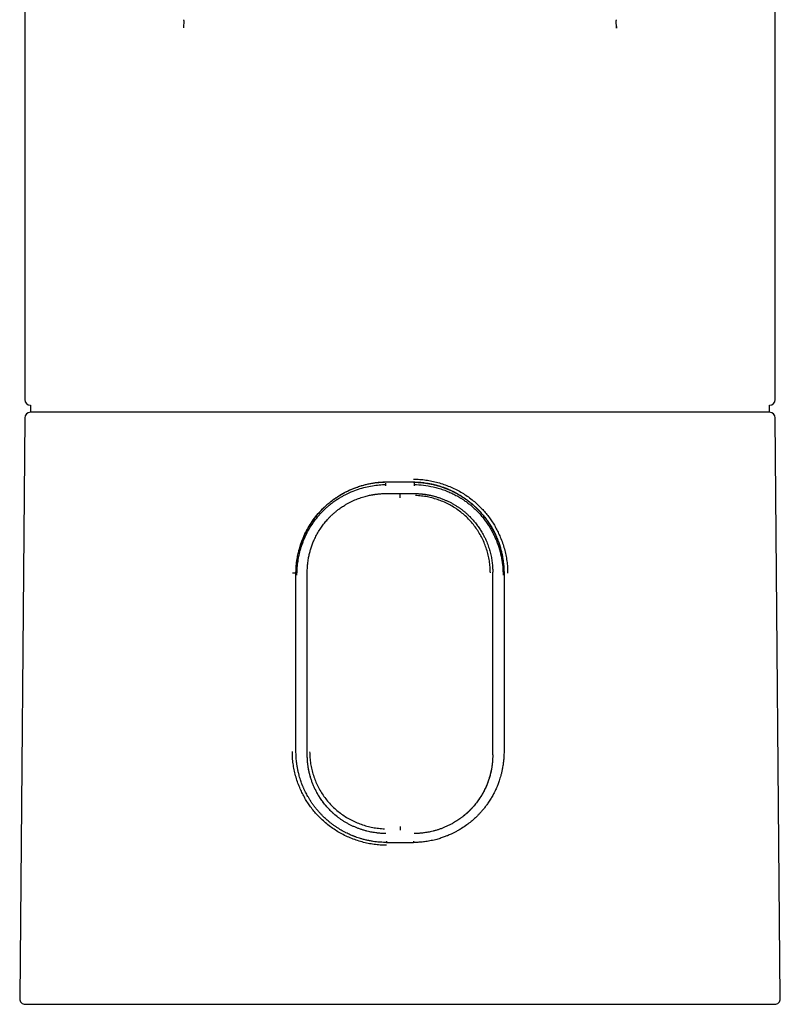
# Model space of a CAD drawing. Header units: millimetres. Extents: x 8 to 763, y 12 to 534.
# Tile 14 of 23: x 371 to 425, y 350 to 420. Entities that reach past the tile are written whole.
import ezdxf

# ---------------------------------------------------------------- set-up
doc = ezdxf.new("R2010")
doc.units = ezdxf.units.MM

msp = doc.modelspace()

# ---------------------------------------------------------------- linework, layer by layer
at = {"color": 7, "linetype": 'Continuous', "lineweight": 30}
for p, q in [((371.5, 437.537), (371.5, 392.89)), ((424.5, 392.89), (424.5, 437.537)), ((382.721, 419.654), (382.712, 419.122)), ((382.721, 419.654), (382.723, 419.708)), ((413.277, 419.708), (413.279, 419.654)), ((413.288, 419.121), (413.279, 419.654)), ((413.289, 419.228), (413.291, 419.121)), ((371.897, 392.49), (371.897, 391.99)), ((424.103, 391.99), (424.103, 392.49)), ((371.497, 391.593), (371.139, 350.593)), ((424.861, 350.593), (424.503, 391.593)), ((396.995, 386.892), (396.993, 386.986)), ((399.008, 386.986), (399.006, 386.892)), ((398, 386.145), (398, 386.181)), ((390.653, 380.623), (390.653, 380.61)), ((390.653, 368.039), (390.653, 380.623)), ((391.45, 367.8), (391.45, 380.7)), ((404.55, 380.718), (404.552, 380.7)), ((404.55, 367.8), (404.55, 380.7)), ((405.347, 380.623), (405.347, 368.039)), ((404.552, 367.8), (404.55, 367.783)), ((398, 362.548), (398, 362.478)), ((399, 362.25), (399, 362.25)), ((397.044, 361.612), (397.044, 361.612))]:
    msp.add_line(p, q, dxfattribs=at)
for centre, radius, start, end in [((371.9, 392.89), 0.4, 180, 269.50216), ((424.1, 392.89), 0.4, 270.49784, 0), ((371.897, 391.59), 0.4, 90, 179.5), ((424.103, 391.59), 0.4, 0.5, 90), ((390.477, 373.532), 7.092, 88.57229, 90.65004), ((371.539, 350.59), 0.4, 179.5, 270), ((424.461, 350.59), 0.4, 270, 0.5)]:
    msp.add_arc(centre, radius, start, end, dxfattribs=at)
for points, knots in [([(424.102, 391.99), (424.102, 391.99), (424.102, 391.99), (424.089, 391.99), (424.063, 391.99), (424.026, 391.99), (423.977, 391.99), (423.919, 391.99), (423.849, 391.99), (423.769, 391.99), (423.678, 391.99), (423.578, 391.99), (423.47, 391.99), (423.354, 391.99), (423.229, 391.99), (423.095, 391.99), (422.946, 391.99), (422.78, 391.99), (422.597, 391.99), (422.402, 391.99), (422.196, 391.99), (421.979, 391.99), (421.75, 391.99), (421.511, 391.99), (421.264, 391.99), (421.012, 391.99), (420.754, 391.99), (420.487, 391.99), (420.21, 391.99), (419.923, 391.99), (419.634, 391.99), (419.341, 391.99), (419.046, 391.99), (418.743, 391.99), (418.433, 391.99), (418.102, 391.99), (417.751, 391.99), (417.377, 391.99), (416.995, 391.99), (416.604, 391.99), (416.204, 391.99), (415.796, 391.99), (415.379, 391.99), (414.961, 391.99), (414.543, 391.99), (414.125, 391.99), (413.7, 391.99), (413.269, 391.99), (412.831, 391.99), (412.396, 391.99), (411.963, 391.99), (411.533, 391.99), (411.099, 391.99), (410.66, 391.99), (410.198, 391.99), (409.714, 391.99), (409.208, 391.99), (408.696, 391.99), (408.179, 391.99), (407.658, 391.99), (407.132, 391.99), (406.601, 391.99), (406.076, 391.99), (405.556, 391.99), (405.041, 391.99), (404.524, 391.99), (404.004, 391.99), (403.481, 391.99), (402.966, 391.99), (402.459, 391.99), (401.961, 391.99), (401.461, 391.99), (400.959, 391.99), (400.437, 391.99), (399.895, 391.99), (399.332, 391.99), (398.769, 391.99), (398.205, 391.99), (397.641, 391.99), (397.078, 391.99), (396.514, 391.99), (395.961, 391.99), (395.418, 391.99), (394.886, 391.99), (394.354, 391.99), (393.824, 391.99), (393.296, 391.99), (392.78, 391.99), (392.277, 391.99), (391.785, 391.99), (391.295, 391.99), (390.808, 391.99), (390.305, 391.99), (389.787, 391.99), (389.254, 391.99), (388.724, 391.99), (388.2, 391.99), (387.679, 391.99), (387.164, 391.99), (386.653, 391.99), (386.157, 391.99), (385.674, 391.99), (385.204, 391.99), (384.74, 391.99), (384.281, 391.99), (383.828, 391.99), (383.389, 391.99), (382.965, 391.99), (382.555, 391.99), (382.151, 391.99), (381.752, 391.99), (381.345, 391.99), (380.929, 391.99), (380.507, 391.99), (380.092, 391.99), (379.686, 391.99), (379.289, 391.99), (378.9, 391.99), (378.52, 391.99), (378.155, 391.99), (377.806, 391.99), (377.47, 391.99), (377.144, 391.99), (376.826, 391.99), (376.517, 391.99), (376.223, 391.99), (375.943, 391.99), (375.677, 391.99), (375.419, 391.99), (375.17, 391.99), (374.92, 391.99), (374.67, 391.99), (374.423, 391.99), (374.186, 391.99), (373.961, 391.99), (373.747, 391.99), (373.544, 391.99), (373.352, 391.99), (373.175, 391.99), (373.012, 391.99), (372.862, 391.99), (372.723, 391.99), (372.594, 391.99), (372.477, 391.99), (372.372, 391.99), (372.279, 391.99), (372.197, 391.99), (372.125, 391.99), (372.063, 391.99), (372.009, 391.99), (371.963, 391.99), (371.928, 391.99), (371.906, 391.99), (371.896, 391.99), (371.898, 391.99), (371.898, 391.99)], [0, 0, 0, 0, 0.004375, 0.01125, 0.018125, 0.025, 0.031533, 0.038067, 0.0446, 0.051133, 0.057667, 0.0642, 0.07036, 0.07652, 0.08268, 0.08884, 0.095, 0.101875, 0.10875, 0.115625, 0.1225, 0.129375, 0.13625, 0.143125, 0.15, 0.156533, 0.163067, 0.1696, 0.176133, 0.182667, 0.1892, 0.19536, 0.20152, 0.20768, 0.21384, 0.22, 0.226875, 0.23375, 0.240625, 0.2475, 0.254375, 0.26125, 0.268125, 0.275, 0.281533, 0.288067, 0.2946, 0.301133, 0.307667, 0.3142, 0.32036, 0.32652, 0.33268, 0.33884, 0.345, 0.351875, 0.35875, 0.365625, 0.3725, 0.379375, 0.38625, 0.393125, 0.4, 0.406533, 0.413067, 0.4196, 0.426133, 0.432667, 0.4392, 0.44536, 0.45152, 0.45768, 0.46384, 0.47, 0.476875, 0.48375, 0.490625, 0.4975, 0.504375, 0.51125, 0.518125, 0.525, 0.531533, 0.538067, 0.5446, 0.551133, 0.557667, 0.5642, 0.57036, 0.57652, 0.58268, 0.58884, 0.595, 0.601875, 0.60875, 0.615625, 0.6225, 0.629375, 0.63625, 0.643125, 0.65, 0.656533, 0.663067, 0.6696, 0.676133, 0.682667, 0.6892, 0.69536, 0.70152, 0.70768, 0.71384, 0.72, 0.726875, 0.73375, 0.740625, 0.7475, 0.754375, 0.76125, 0.768125, 0.775, 0.781533, 0.788067, 0.7946, 0.801133, 0.807667, 0.8142, 0.82036, 0.82652, 0.83268, 0.83884, 0.845, 0.851875, 0.85875, 0.865625, 0.8725, 0.879375, 0.88625, 0.893125, 0.9, 0.906533, 0.913067, 0.9196, 0.926133, 0.932667, 0.9392, 0.94536, 0.95152, 0.95768, 0.96384, 0.97, 0.976875, 0.98375, 0.990625, 0.9975, 1, 1, 1, 1]), ([(398.965, 387.27), (399.11, 387.266), (399.4, 387.259), (399.833, 387.211), (400.26, 387.137), (400.683, 387.035), (401.101, 386.905), (401.511, 386.747), (401.909, 386.566), (402.292, 386.361), (402.657, 386.134), (403.006, 385.885), (403.337, 385.613), (403.637, 385.333), (403.906, 385.05), (404.145, 384.769), (404.367, 384.475), (404.572, 384.169), (404.76, 383.85), (404.931, 383.519), (405.095, 383.156), (405.246, 382.763), (405.377, 382.342), (405.478, 381.918), (405.551, 381.49), (405.596, 381.058), (405.601, 380.769), (405.604, 380.624)], [0, 0, 0, 0, 0.041652, 0.083112, 0.124557, 0.166163, 0.208105, 0.250554, 0.292654, 0.334309, 0.375683, 0.416944, 0.458259, 0.499797, 0.535579, 0.571133, 0.606568, 0.641998, 0.677534, 0.713288, 0.749369, 0.792122, 0.834222, 0.87586, 0.917234, 0.958547, 1, 1, 1, 1]), ([(390.653, 380.623), (390.653, 380.627), (390.653, 380.638), (390.653, 380.673), (390.654, 380.741), (390.657, 380.85), (390.665, 381.02), (390.683, 381.26), (390.722, 381.578), (390.782, 381.919), (390.866, 382.274), (390.971, 382.632), (391.111, 383.018), (391.29, 383.427), (391.515, 383.853), (391.793, 384.293), (392.128, 384.738), (392.402, 385.041), (392.577, 385.214), (392.629, 385.265), (392.682, 385.315), (392.735, 385.365), (392.789, 385.414), (392.911, 385.523), (393.177, 385.744), (393.59, 386.038), (394.086, 386.329), (394.496, 386.524), (394.852, 386.666), (395.174, 386.778), (395.569, 386.889), (395.993, 386.978), (396.397, 387.034), (396.741, 387.062), (396.95, 387.067), (397.044, 387.069)], [0, 0, 0, 0, 0.001201, 0.00334, 0.010427, 0.021243, 0.035762, 0.060842, 0.092441, 0.130607, 0.16364, 0.200591, 0.241366, 0.285577, 0.333378, 0.385056, 0.440804, 0.499878, 0.507169, 0.514458, 0.521746, 0.529035, 0.536324, 0.543616, 0.578044, 0.639924, 0.694972, 0.749729, 0.775613, 0.80933, 0.851086, 0.897602, 0.938086, 0.9722, 1, 1, 1, 1]), ([(390.72, 380.483), (390.723, 380.629), (390.729, 380.926), (390.776, 381.376), (390.837, 381.73), (390.894, 381.985), (390.932, 382.142), (390.975, 382.299), (391.022, 382.456), (391.074, 382.613), (391.13, 382.77), (391.219, 383.001), (391.353, 383.307), (391.551, 383.69), (391.759, 384.033), (391.969, 384.333), (392.118, 384.526), (392.226, 384.655), (392.283, 384.722), (392.343, 384.789), (392.403, 384.856), (392.465, 384.922), (392.576, 385.037), (392.731, 385.186), (392.925, 385.358), (393.103, 385.504), (393.26, 385.625), (393.406, 385.73), (393.567, 385.839), (393.753, 385.957), (393.961, 386.078), (394.164, 386.186), (394.362, 386.283), (394.657, 386.415), (395.052, 386.564), (395.552, 386.704), (396.044, 386.802), (396.524, 386.866), (396.84, 386.884), (396.995, 386.892)], [0, 0, 0, 0, 0.043829, 0.088993, 0.13551, 0.151484, 0.167614, 0.183899, 0.200341, 0.216939, 0.233694, 0.250607, 0.291228, 0.334511, 0.380467, 0.412282, 0.445289, 0.454134, 0.463063, 0.472077, 0.481176, 0.490361, 0.499631, 0.529438, 0.555586, 0.5781, 0.599105, 0.615545, 0.632624, 0.657891, 0.682128, 0.705341, 0.727534, 0.748709, 0.802755, 0.854804, 0.904997, 0.953395, 1, 1, 1, 1]), ([(397.044, 387.054), (396.956, 387.052), (396.78, 387.048), (396.516, 387.029), (396.254, 387), (395.991, 386.96), (395.727, 386.908), (395.464, 386.844), (395.203, 386.77), (394.949, 386.686), (394.701, 386.593), (394.46, 386.49), (394.223, 386.378), (393.989, 386.255), (393.759, 386.122), (393.532, 385.977), (393.312, 385.824), (393.098, 385.662), (392.891, 385.492), (392.692, 385.312), (392.5, 385.125), (392.315, 384.928), (392.136, 384.722), (391.965, 384.506), (391.803, 384.282), (391.651, 384.054), (391.51, 383.82), (391.379, 383.581), (391.259, 383.337), (391.155, 383.103), (391.066, 382.879), (390.991, 382.667), (390.922, 382.452), (390.864, 382.247), (390.833, 382.113), (390.819, 382.052)], [0, 0, 0, 0, 0.03044, 0.060908, 0.091376, 0.121817, 0.15316, 0.184532, 0.215905, 0.247248, 0.277681, 0.308139, 0.338597, 0.36903, 0.400304, 0.431605, 0.462906, 0.494181, 0.525418, 0.556682, 0.587947, 0.619184, 0.65131, 0.683464, 0.715619, 0.747745, 0.779313, 0.81091, 0.842506, 0.874074, 0.900113, 0.926177, 0.95225, 0.978314, 1, 1, 1, 1]), ([(396.993, 386.793), (396.993, 386.799), (396.993, 386.811), (396.993, 386.829), (396.993, 386.846), (396.993, 386.86), (396.993, 386.873), (396.993, 386.883), (396.994, 386.89), (396.995, 386.892), (396.995, 386.892)], [0, 0, 0, 0, 0.124984, 0.249542, 0.374547, 0.500001, 0.625468, 0.750501, 0.875071, 1, 1, 1, 1]), ([(398, 387.062), (397.841, 387.061), (397.522, 387.058), (397.203, 387.055), (397.044, 387.054)], [0, 0, 0, 0, 0.499913, 1, 1, 1, 1]), ([(398.956, 387.054), (398.797, 387.055), (398.478, 387.058), (398.159, 387.061), (398, 387.062)], [0, 0, 0, 0, 0.499913, 1, 1, 1, 1]), ([(398.956, 387.069), (399.006, 387.068), (399.113, 387.066), (399.283, 387.058), (399.473, 387.044), (399.681, 387.022), (399.909, 386.991), (400.155, 386.947), (400.409, 386.891), (400.654, 386.827), (400.874, 386.76), (401.029, 386.707), (401.13, 386.671), (401.184, 386.65), (401.236, 386.63), (401.284, 386.611), (401.33, 386.593), (401.372, 386.576), (401.543, 386.504), (401.838, 386.366), (402.247, 386.137), (402.594, 385.909), (402.885, 385.691), (403.113, 385.503), (403.264, 385.367), (403.344, 385.291), (403.366, 385.27), (403.387, 385.249), (403.409, 385.228), (403.431, 385.207), (403.452, 385.185), (403.559, 385.078), (403.742, 384.882), (403.985, 384.589), (404.2, 384.295), (404.391, 384.004), (404.557, 383.718), (404.71, 383.421), (404.848, 383.115), (404.969, 382.803), (405.067, 382.506), (405.145, 382.228), (405.205, 381.971), (405.251, 381.735), (405.285, 381.521), (405.309, 381.329), (405.325, 381.159), (405.336, 381.004), (405.343, 380.867), (405.346, 380.752), (405.347, 380.675), (405.347, 380.636), (405.347, 380.623)], [0, 0, 0, 0, 0.0148746, 0.0316982, 0.0504699, 0.0711976, 0.0939002, 0.1186105, 0.1455583, 0.1711964, 0.1939985, 0.2139827, 0.2200888, 0.2258831, 0.2313666, 0.2365399, 0.241404, 0.2459593, 0.2502062, 0.29663, 0.3432284, 0.3901445, 0.4210056, 0.4517337, 0.4787202, 0.4817485, 0.4847769, 0.4878054, 0.490834, 0.4938628, 0.496892, 0.4999215, 0.5392583, 0.577186, 0.6136162, 0.6482244, 0.6810882, 0.7123122, 0.7477187, 0.7809933, 0.8120097, 0.8405606, 0.8666682, 0.8904012, 0.9118035, 0.9309001, 0.9477018, 0.9622092, 0.9771061, 0.9883854, 0.9960234, 1, 1, 1, 1]), ([(398.956, 387.054), (399.044, 387.052), (399.22, 387.048), (399.484, 387.029), (399.746, 387), (400.009, 386.96), (400.273, 386.908), (400.536, 386.844), (400.797, 386.77), (401.051, 386.686), (401.299, 386.593), (401.54, 386.49), (401.777, 386.378), (402.011, 386.255), (402.241, 386.122), (402.468, 385.977), (402.688, 385.824), (402.902, 385.662), (403.109, 385.492), (403.308, 385.312), (403.5, 385.125), (403.685, 384.928), (403.864, 384.722), (404.035, 384.506), (404.197, 384.282), (404.349, 384.054), (404.49, 383.82), (404.621, 383.581), (404.741, 383.337), (404.845, 383.103), (404.934, 382.879), (405.009, 382.667), (405.078, 382.452), (405.138, 382.235), (405.184, 382.052), (405.206, 381.942), (405.213, 381.905)], [0, 0, 0, 0, 0.02992, 0.059868, 0.089815, 0.119736, 0.150544, 0.181381, 0.212217, 0.243025, 0.272938, 0.302876, 0.332814, 0.362727, 0.393467, 0.424233, 0.455, 0.48574, 0.516444, 0.547174, 0.577905, 0.608609, 0.640186, 0.671791, 0.703396, 0.734973, 0.766003, 0.79706, 0.828117, 0.859145, 0.884739, 0.910359, 0.935986, 0.961605, 0.987199, 1, 1, 1, 1]), ([(399.006, 386.892), (399.007, 386.892), (399.007, 386.89), (399.008, 386.883), (399.008, 386.873), (399.009, 386.86), (399.009, 386.846), (399.009, 386.829), (399.008, 386.811), (399.008, 386.799), (399.008, 386.793)], [0, 0, 0, 0, 0.1249288, 0.2494985, 0.3745312, 0.4999977, 0.6254523, 0.7504588, 0.8750177, 1, 1, 1, 1]), ([(399.006, 386.892), (399.224, 386.878), (399.671, 386.85), (400.175, 386.762), (400.521, 386.68), (400.705, 386.631), (400.889, 386.576), (401.074, 386.514), (401.259, 386.445), (401.478, 386.355), (401.737, 386.237), (401.954, 386.123), (402.1, 386.042), (402.169, 386.001), (402.24, 385.959), (402.311, 385.915), (402.382, 385.87), (402.454, 385.823), (402.529, 385.773), (402.618, 385.712), (402.732, 385.63), (402.847, 385.543), (402.954, 385.458), (403.045, 385.382), (403.144, 385.297), (403.249, 385.203), (403.359, 385.099), (403.517, 384.943), (403.711, 384.734), (403.927, 384.471), (404.121, 384.207), (404.294, 383.943), (404.448, 383.683), (404.584, 383.426), (404.703, 383.174), (404.86, 382.805), (405.03, 382.311), (405.176, 381.69), (405.264, 381.081), (405.274, 380.68), (405.28, 380.483)], [0, 0, 0, 0, 0.0653301, 0.1346189, 0.1534059, 0.1724522, 0.191758, 0.2113246, 0.231155, 0.2512566, 0.2829756, 0.3172016, 0.3252302, 0.3333847, 0.3416652, 0.3500715, 0.3586034, 0.3672607, 0.3760432, 0.385809, 0.3999644, 0.4185099, 0.429429, 0.4414451, 0.4545576, 0.4687656, 0.4840682, 0.5004642, 0.5360782, 0.5703874, 0.6034128, 0.6351662, 0.6656531, 0.6948746, 0.7228294, 0.7495152, 0.8157639, 0.8796034, 0.9410133, 1, 1, 1, 1]), ([(393.081, 384.63), (393.11, 384.659), (393.167, 384.715), (393.251, 384.794), (393.331, 384.866), (393.407, 384.932), (393.479, 384.992), (393.546, 385.046), (393.611, 385.096), (393.696, 385.16), (393.804, 385.238), (393.936, 385.327), (394.084, 385.421), (394.249, 385.519), (394.433, 385.618), (394.62, 385.711), (394.805, 385.795), (394.987, 385.869), (395.166, 385.936), (395.347, 385.996), (395.529, 386.05), (395.698, 386.094), (395.853, 386.129), (395.965, 386.152), (396.05, 386.168), (396.111, 386.178), (396.179, 386.189), (396.259, 386.201), (396.353, 386.213), (396.462, 386.225), (396.581, 386.236), (396.711, 386.245), (396.852, 386.251), (396.949, 386.252), (396.999, 386.252)], [0, 0, 0, 0, 0.028569, 0.055389, 0.08046, 0.103782, 0.125352, 0.145168, 0.163533, 0.181629, 0.219047, 0.25579, 0.291884, 0.340002, 0.388123, 0.436243, 0.484369, 0.528121, 0.571873, 0.615626, 0.659377, 0.702617, 0.735883, 0.768594, 0.781362, 0.795335, 0.810963, 0.828248, 0.850984, 0.876069, 0.903507, 0.933302, 0.965463, 1, 1, 1, 1]), ([(397, 386.25), (397.167, 386.25), (397.5, 386.25), (397.833, 386.25), (398, 386.25)], [0, 0, 0, 0, 0.5, 1, 1, 1, 1]), ([(398, 386.25), (398.167, 386.25), (398.5, 386.25), (398.834, 386.25), (399, 386.25)], [0, 0, 0, 0, 0.5, 1, 1, 1, 1]), ([(398, 385.946), (398, 385.955), (398, 385.971), (398, 385.996), (398, 386.019), (398, 386.048), (398, 386.079), (398, 386.107), (398, 386.126), (398, 386.137), (398, 386.143), (398, 386.144), (398, 386.145)], [0, 0, 0, 0, 0.081018, 0.16226, 0.24291, 0.322172, 0.473402, 0.611547, 0.733773, 0.839002, 0.927433, 1, 1, 1, 1]), ([(399, 386.25), (399.111, 386.249), (399.335, 386.245), (399.557, 386.222), (399.67, 386.21)], [0, 0, 0, 0, 0.494825, 1, 1, 1, 1]), ([(399.001, 386.252), (399.049, 386.252), (399.142, 386.251), (399.278, 386.245), (399.403, 386.237), (399.519, 386.227), (399.625, 386.216), (399.722, 386.203), (399.809, 386.191), (399.888, 386.178), (399.96, 386.166), (400.027, 386.153), (400.093, 386.14), (400.158, 386.126), (400.225, 386.111), (400.346, 386.082), (400.521, 386.036), (400.749, 385.965), (400.974, 385.884), (401.187, 385.797), (401.389, 385.706), (401.581, 385.611), (401.768, 385.508), (401.952, 385.399), (402.094, 385.306), (402.198, 385.235), (402.264, 385.188), (402.33, 385.14), (402.396, 385.09), (402.463, 385.038), (402.533, 384.982), (402.605, 384.921), (402.68, 384.856), (402.76, 384.784), (402.843, 384.705), (402.899, 384.65), (402.928, 384.621)], [0, 0, 0, 0, 0.032995, 0.063831, 0.092517, 0.119059, 0.143458, 0.165719, 0.18584, 0.203823, 0.220368, 0.235532, 0.2508, 0.266189, 0.2817, 0.297333, 0.351523, 0.406228, 0.460931, 0.515633, 0.564647, 0.613654, 0.662662, 0.711666, 0.761123, 0.779569, 0.798184, 0.816966, 0.835915, 0.855152, 0.87597, 0.897364, 0.920467, 0.945275, 0.971786, 1, 1, 1, 1]), ([(404.383, 380.655), (404.379, 380.796), (404.373, 381.077), (404.32, 381.496), (404.238, 381.909), (404.123, 382.315), (403.979, 382.71), (403.805, 383.094), (403.604, 383.462), (403.375, 383.814), (403.121, 384.146), (402.842, 384.457), (402.54, 384.745), (402.215, 385.008), (401.872, 385.246), (401.511, 385.458), (401.134, 385.642), (400.744, 385.798), (400.343, 385.924), (399.932, 386.019), (399.514, 386.085), (399.232, 386.101), (399.09, 386.108)], [0, 0, 0, 0, 0.050072, 0.10009, 0.150097, 0.200111, 0.250132, 0.300148, 0.350141, 0.400093, 0.44999, 0.499828, 0.54964, 0.599471, 0.649338, 0.699249, 0.749205, 0.799209, 0.849266, 0.899394, 0.949622, 1, 1, 1, 1]), ([(391.45, 380.7), (391.452, 380.814), (391.456, 381.043), (391.49, 381.392), (391.534, 381.671), (391.576, 381.88), (391.608, 382.016), (391.643, 382.152), (391.682, 382.289), (391.725, 382.426), (391.772, 382.564), (391.823, 382.701), (391.902, 382.899), (392.021, 383.16), (392.196, 383.488), (392.362, 383.753), (392.502, 383.953), (392.603, 384.089), (392.712, 384.225), (392.827, 384.361), (392.95, 384.497), (393.036, 384.585), (393.08, 384.629)], [0, 0, 0, 0, 0.077394, 0.157217, 0.239493, 0.270989, 0.302834, 0.335029, 0.367575, 0.400474, 0.433726, 0.467332, 0.501292, 0.579766, 0.664938, 0.756816, 0.794754, 0.833729, 0.873741, 0.91479, 0.956876, 1, 1, 1, 1]), ([(402.927, 384.622), (403.008, 384.538), (403.167, 384.373), (403.38, 384.113), (403.57, 383.855), (403.708, 383.643), (403.804, 383.481), (403.867, 383.369), (403.926, 383.259), (403.981, 383.15), (404.032, 383.044), (404.079, 382.939), (404.16, 382.75), (404.264, 382.474), (404.373, 382.109), (404.455, 381.748), (404.51, 381.392), (404.544, 381.049), (404.548, 380.825), (404.55, 380.717)], [0, 0, 0, 0, 0.08111, 0.159169, 0.233411, 0.303836, 0.334217, 0.36383, 0.392675, 0.420751, 0.448059, 0.4746, 0.500373, 0.590407, 0.677971, 0.763083, 0.845764, 0.926034, 1, 1, 1, 1]), ([(397.035, 361.414), (396.89, 361.417), (396.6, 361.425), (396.168, 361.472), (395.74, 361.545), (395.317, 361.647), (394.899, 361.777), (394.489, 361.933), (394.091, 362.114), (393.708, 362.317), (393.343, 362.543), (392.994, 362.791), (392.663, 363.062), (392.363, 363.341), (392.094, 363.623), (391.855, 363.904), (391.633, 364.197), (391.428, 364.502), (391.24, 364.82), (391.069, 365.15), (390.905, 365.512), (390.754, 365.904), (390.623, 366.325), (390.522, 366.749), (390.45, 367.176), (390.405, 367.607), (390.399, 367.896), (390.396, 368.041)], [0, 0, 0, 0, 0.041647, 0.083108, 0.124555, 0.166165, 0.208108, 0.250553, 0.292657, 0.334316, 0.375693, 0.416954, 0.458265, 0.499794, 0.535588, 0.57115, 0.606591, 0.642021, 0.677554, 0.713299, 0.749367, 0.792147, 0.834263, 0.875907, 0.917277, 0.958574, 1, 1, 1, 1]), ([(396.597, 361.632), (396.578, 361.633), (396.49, 361.639), (396.325, 361.657), (396.096, 361.688), (395.851, 361.731), (395.604, 361.785), (395.368, 361.846), (395.153, 361.909), (394.99, 361.964), (394.873, 362.006), (394.795, 362.035), (394.722, 362.063), (394.653, 362.091), (394.572, 362.124), (394.469, 362.169), (394.334, 362.231), (394.176, 362.308), (394.01, 362.395), (393.839, 362.491), (393.669, 362.595), (393.497, 362.706), (393.325, 362.826), (393.161, 362.947), (393.004, 363.072), (392.863, 363.191), (392.738, 363.303), (392.627, 363.407), (392.513, 363.519), (392.388, 363.648), (392.247, 363.804), (392.136, 363.934), (392.058, 364.031), (392.013, 364.088), (391.967, 364.147), (391.921, 364.208), (391.875, 364.271), (391.829, 364.336), (391.782, 364.403), (391.708, 364.513), (391.612, 364.661), (391.504, 364.844), (391.412, 365.01), (391.339, 365.151), (391.281, 365.268), (391.237, 365.363), (391.2, 365.445), (391.17, 365.515), (391.137, 365.593), (391.098, 365.69), (391.049, 365.819), (390.995, 365.969), (390.939, 366.141), (390.883, 366.335), (390.827, 366.55), (390.775, 366.788), (390.731, 367.035), (390.697, 367.277), (390.675, 367.498), (390.662, 367.697), (390.654, 367.875), (390.654, 367.987), (390.653, 368.039)], [0, 0, 0, 0, 0.0057955, 0.0275391, 0.0515014, 0.0777178, 0.1046629, 0.1302259, 0.1535323, 0.1745777, 0.1837324, 0.1924004, 0.2005843, 0.2082861, 0.2155077, 0.2279566, 0.2433743, 0.2617714, 0.2831685, 0.3021079, 0.3229463, 0.345718, 0.3661662, 0.3888057, 0.4097291, 0.4289692, 0.4465496, 0.4624854, 0.4767859, 0.4968213, 0.5188205, 0.5428219, 0.550284, 0.5579241, 0.5657391, 0.5737253, 0.5818784, 0.5901939, 0.5986664, 0.60729, 0.6318205, 0.6539751, 0.6737898, 0.6912866, 0.7036227, 0.7144844, 0.723871, 0.7317804, 0.7382098, 0.7502743, 0.7645899, 0.7811504, 0.7999274, 0.8208646, 0.8439283, 0.869126, 0.896621, 0.921815, 0.9447411, 0.9654149, 0.9838376, 1, 1, 1, 1]), ([(393.536, 363.465), (393.496, 363.497), (393.399, 363.575), (393.245, 363.712), (393.048, 363.9), (392.834, 364.128), (392.619, 364.388), (392.429, 364.648), (392.291, 364.86), (392.195, 365.021), (392.133, 365.133), (392.074, 365.243), (392.019, 365.351), (391.968, 365.458), (391.921, 365.562), (391.84, 365.752), (391.736, 366.027), (391.627, 366.392), (391.545, 366.754), (391.49, 367.109), (391.456, 367.458), (391.452, 367.687), (391.45, 367.8)], [0, 0, 0, 0, 0.030788, 0.07541, 0.124664, 0.196147, 0.264255, 0.328989, 0.390351, 0.416807, 0.442583, 0.467681, 0.492099, 0.515839, 0.5389, 0.561283, 0.639762, 0.716074, 0.790237, 0.862266, 0.932181, 1, 1, 1, 1]), ([(393.606, 363.41), (393.546, 363.457), (393.424, 363.553), (393.248, 363.709), (393.073, 363.876), (392.905, 364.051), (392.745, 364.235), (392.592, 364.425), (392.448, 364.622), (392.313, 364.824), (392.188, 365.031), (392.073, 365.241), (391.967, 365.456), (391.87, 365.677), (391.782, 365.903), (391.704, 366.135), (391.636, 366.369), (391.578, 366.606), (391.531, 366.845), (391.495, 367.083), (391.469, 367.321), (391.453, 367.561), (391.451, 367.721), (391.45, 367.8)], [0, 0, 0, 0, 0.044792, 0.092122, 0.139453, 0.187643, 0.235834, 0.284024, 0.332215, 0.380406, 0.427736, 0.475066, 0.522396, 0.569726, 0.617917, 0.666107, 0.714298, 0.762489, 0.810679, 0.858009, 0.90534, 0.95267, 1, 1, 1, 1]), ([(391.617, 368.025), (391.621, 367.883), (391.627, 367.6), (391.68, 367.179), (391.762, 366.765), (391.877, 366.36), (392.021, 365.966), (392.195, 365.584), (392.397, 365.218), (392.625, 364.868), (392.88, 364.537), (393.159, 364.227), (393.462, 363.94), (393.787, 363.678), (394.132, 363.441), (394.494, 363.23), (394.871, 363.047), (395.261, 362.892), (395.662, 362.767), (396.072, 362.673), (396.489, 362.608), (396.769, 362.592), (396.91, 362.584)], [0, 0, 0, 0, 0.050478, 0.100731, 0.150832, 0.200835, 0.250774, 0.300669, 0.350537, 0.400386, 0.45023, 0.500087, 0.549971, 0.599885, 0.64984, 0.699831, 0.749847, 0.799872, 0.849895, 0.899914, 0.949939, 1, 1, 1, 1]), ([(405.347, 368.039), (405.346, 367.976), (405.345, 367.838), (405.334, 367.617), (405.313, 367.365), (405.277, 367.083), (405.229, 366.807), (405.174, 366.556), (405.12, 366.344), (405.064, 366.153), (405.009, 365.982), (404.956, 365.831), (404.905, 365.698), (404.858, 365.581), (404.808, 365.463), (404.746, 365.326), (404.66, 365.146), (404.541, 364.922), (404.39, 364.662), (404.223, 364.407), (404.057, 364.177), (403.902, 363.979), (403.753, 363.804), (403.612, 363.648), (403.455, 363.486), (403.262, 363.3), (403.01, 363.08), (402.7, 362.839), (402.391, 362.629), (402.111, 362.462), (401.897, 362.345), (401.71, 362.252), (401.552, 362.178), (401.383, 362.105), (401.177, 362.022), (400.904, 361.926), (400.577, 361.828), (400.211, 361.741), (399.84, 361.676), (399.499, 361.637), (399.211, 361.617), (399.035, 361.613), (398.956, 361.612)], [0, 0, 0, 0, 0.018815, 0.040702, 0.06567, 0.093749, 0.125007, 0.148531, 0.170182, 0.18991, 0.207731, 0.223692, 0.237811, 0.250099, 0.261132, 0.276066, 0.294917, 0.320831, 0.351767, 0.384747, 0.411931, 0.436992, 0.459985, 0.480949, 0.499904, 0.527918, 0.561351, 0.600124, 0.645564, 0.673331, 0.697609, 0.718433, 0.735815, 0.74975, 0.773382, 0.802237, 0.836118, 0.874929, 0.91411, 0.947989, 0.976623, 1, 1, 1, 1]), ([(404.55, 367.786), (404.549, 367.71), (404.547, 367.552), (404.53, 367.313), (404.504, 367.07), (404.466, 366.829), (404.418, 366.591), (404.361, 366.356), (404.293, 366.126), (404.216, 365.899), (404.129, 365.674), (404.031, 365.452), (403.923, 365.233), (403.805, 365.019), (403.678, 364.811), (403.543, 364.609), (403.4, 364.415), (403.25, 364.228), (403.091, 364.048), (402.925, 363.874), (402.749, 363.706), (402.568, 363.546), (402.442, 363.447), (402.38, 363.398)], [0, 0, 0, 0, 0.045377, 0.093526, 0.141674, 0.189823, 0.237971, 0.28526, 0.332549, 0.379837, 0.427126, 0.475275, 0.523423, 0.571572, 0.61972, 0.667869, 0.715157, 0.762446, 0.809735, 0.857024, 0.905172, 0.953321, 1, 1, 1, 1]), ([(404.55, 367.8), (404.548, 367.687), (404.544, 367.458), (404.51, 367.109), (404.466, 366.83), (404.424, 366.622), (404.393, 366.486), (404.358, 366.349), (404.319, 366.212), (404.276, 366.075), (404.229, 365.937), (404.178, 365.8), (404.098, 365.603), (403.98, 365.341), (403.805, 365.014), (403.639, 364.75), (403.499, 364.549), (403.397, 364.413), (403.289, 364.277), (403.173, 364.14), (403.05, 364.005), (402.919, 363.869), (402.784, 363.738), (402.649, 363.617), (402.53, 363.517), (402.456, 363.458), (402.425, 363.434)], [0, 0, 0, 0, 0.067129, 0.136382, 0.207778, 0.235113, 0.262752, 0.290698, 0.31895, 0.34751, 0.376378, 0.405556, 0.435043, 0.502962, 0.576778, 0.656498, 0.689439, 0.723293, 0.75806, 0.79374, 0.830334, 0.867841, 0.906885, 0.943053, 0.976344, 1, 1, 1, 1]), ([(396.965, 362.251), (396.948, 362.251), (396.912, 362.251), (396.854, 362.251), (396.79, 362.253), (396.723, 362.256), (396.631, 362.261), (396.513, 362.27), (396.361, 362.286), (396.199, 362.308), (396.032, 362.336), (395.853, 362.371), (395.66, 362.416), (395.453, 362.473), (395.249, 362.537), (395.047, 362.609), (394.848, 362.689), (394.652, 362.775), (394.46, 362.869), (394.271, 362.97), (394.086, 363.079), (393.913, 363.189), (393.751, 363.301), (393.598, 363.414), (393.476, 363.511), (393.382, 363.59), (393.32, 363.644), (393.262, 363.696), (393.215, 363.739), (393.179, 363.773), (393.152, 363.798), (393.125, 363.824), (393.1, 363.851), (393.084, 363.868), (393.075, 363.877)], [0, 0, 0, 0, 0.011875, 0.025173, 0.039979, 0.055571, 0.071481, 0.103659, 0.137067, 0.177267, 0.216205, 0.253864, 0.303542, 0.353, 0.40246, 0.451921, 0.501382, 0.550838, 0.600296, 0.649748, 0.699458, 0.749787, 0.792234, 0.836044, 0.881596, 0.901245, 0.920927, 0.939077, 0.955445, 0.964824, 0.9735, 0.98155, 0.99018, 1, 1, 1, 1]), ([(402.917, 363.868), (402.907, 363.858), (402.89, 363.841), (402.863, 363.812), (402.834, 363.785), (402.805, 363.758), (402.773, 363.728), (402.731, 363.689), (402.677, 363.641), (402.612, 363.585), (402.517, 363.505), (402.392, 363.406), (402.239, 363.293), (402.086, 363.188), (401.932, 363.09), (401.761, 362.988), (401.571, 362.884), (401.361, 362.781), (401.153, 362.688), (400.948, 362.607), (400.747, 362.535), (400.543, 362.471), (400.336, 362.415), (400.146, 362.371), (399.973, 362.337), (399.814, 362.31), (399.652, 362.288), (399.514, 362.273), (399.404, 362.264), (399.323, 362.258), (399.243, 362.254), (399.167, 362.251), (399.097, 362.25), (399.054, 362.25), (399.033, 362.251)], [0, 0, 0, 0, 0.010365, 0.019414, 0.028011, 0.037368, 0.047515, 0.058451, 0.077234, 0.097771, 0.118365, 0.164271, 0.208404, 0.251162, 0.293453, 0.335305, 0.389688, 0.444063, 0.498437, 0.547872, 0.597309, 0.646743, 0.696177, 0.745832, 0.781738, 0.81881, 0.857054, 0.895137, 0.914454, 0.933336, 0.951785, 0.969636, 0.985741, 1, 1, 1, 1]), ([(397, 362.25), (396.889, 362.252), (396.667, 362.255), (396.447, 362.279), (396.337, 362.291)], [0, 0, 0, 0, 0.500069, 1, 1, 1, 1]), ([(398, 362.75), (398, 362.742), (398, 362.726), (398, 362.696), (398, 362.661), (398, 362.626), (398, 362.597), (398, 362.576), (398, 362.56), (398, 362.551), (398, 362.549), (398, 362.548)], [0, 0, 0, 0, 0.079194, 0.155804, 0.302346, 0.440826, 0.57077, 0.691594, 0.803129, 0.905705, 1, 1, 1, 1]), ([(399.802, 362.309), (399.669, 362.292), (399.402, 362.258), (399.134, 362.253), (399, 362.25)], [0, 0, 0, 0, 0.503145, 1, 1, 1, 1]), ([(397.044, 361.613), (396.973, 361.614), (396.823, 361.617), (396.675, 361.629), (396.597, 361.635)], [0, 0, 0, 0, 0.4759286, 1, 1, 1, 1]), ([(397.044, 361.612), (397.203, 361.611), (397.522, 361.608), (397.841, 361.605), (398, 361.604)], [0, 0, 0, 0, 0.499946, 1, 1, 1, 1]), ([(397.053, 361.709), (397.053, 361.703), (397.053, 361.69), (397.053, 361.672), (397.053, 361.655), (397.053, 361.639), (397.053, 361.626), (397.054, 361.617), (397.054, 361.611), (397.054, 361.609), (397.054, 361.609)], [0, 0, 0, 0, 0.1169771, 0.2405613, 0.3689809, 0.4999646, 0.6309535, 0.7593877, 0.8829946, 1, 1, 1, 1]), ([(398, 361.604), (398.159, 361.605), (398.478, 361.608), (398.797, 361.611), (398.956, 361.612)], [0, 0, 0, 0, 0.500054, 1, 1, 1, 1]), ([(398.947, 361.709), (398.947, 361.702), (398.948, 361.69), (398.948, 361.672), (398.948, 361.655), (398.948, 361.64), (398.948, 361.628), (398.947, 361.618), (398.946, 361.611), (398.946, 361.61), (398.946, 361.609)], [0, 0, 0, 0, 0.124977, 0.249519, 0.374531, 0.500008, 0.625496, 0.750528, 0.875077, 1, 1, 1, 1]), ([(371.539, 350.19), (371.539, 350.19), (371.539, 350.19), (371.544, 350.19), (371.559, 350.19), (371.581, 350.19), (371.607, 350.19), (371.636, 350.19), (371.669, 350.19), (371.708, 350.19), (371.751, 350.19), (371.798, 350.19), (371.857, 350.19), (371.933, 350.19), (372.03, 350.19), (372.138, 350.19), (372.256, 350.19), (372.384, 350.19), (372.523, 350.19), (372.672, 350.19), (372.78, 350.19), (372.834, 350.19)], [0, 0, 0, 0, 0.01713, 0.073854, 0.130564, 0.187279, 0.230699, 0.274139, 0.31761, 0.361118, 0.404673, 0.446513, 0.487583, 0.551682, 0.615715, 0.679709, 0.74369, 0.807684, 0.871716, 0.935813, 1, 1, 1, 1]), ([(372.834, 350.19), (372.887, 350.19), (372.993, 350.19), (373.164, 350.19), (373.343, 350.19), (373.531, 350.19), (373.728, 350.19), (373.911, 350.19), (374.078, 350.19), (374.226, 350.19), (374.378, 350.19), (374.533, 350.19), (374.696, 350.19), (374.865, 350.19), (375.065, 350.19), (375.297, 350.19), (375.561, 350.19), (375.833, 350.19), (376.113, 350.19), (376.399, 350.19), (376.691, 350.19), (376.99, 350.19), (377.296, 350.19), (377.555, 350.19), (377.764, 350.19), (377.92, 350.19), (378.077, 350.19), (378.236, 350.19), (378.396, 350.19), (378.557, 350.19), (378.766, 350.19), (379.023, 350.19), (379.331, 350.19), (379.652, 350.19), (379.986, 350.19), (380.333, 350.19), (380.686, 350.19), (381.045, 350.19), (381.401, 350.19), (381.753, 350.19), (382.101, 350.19), (382.452, 350.19), (382.808, 350.19), (383.167, 350.19), (383.53, 350.19), (383.91, 350.19), (384.306, 350.19), (384.719, 350.19), (385.137, 350.19), (385.559, 350.19), (385.995, 350.19), (386.443, 350.19), (386.905, 350.19), (387.369, 350.19), (387.838, 350.19), (388.309, 350.19), (388.776, 350.19), (389.236, 350.19), (389.691, 350.19), (390.148, 350.19), (390.609, 350.19), (391.056, 350.19), (391.487, 350.19), (391.903, 350.19), (392.321, 350.19), (392.739, 350.19), (393.158, 350.19), (393.579, 350.19), (394.015, 350.19), (394.466, 350.19), (394.932, 350.19), (395.4, 350.19), (395.869, 350.19), (396.268, 350.19), (396.597, 350.19), (396.855, 350.19), (397.113, 350.19), (397.37, 350.19), (397.628, 350.19), (397.885, 350.19), (398.214, 350.19), (398.614, 350.19), (399.085, 350.19), (399.519, 350.19), (399.916, 350.19), (400.276, 350.19), (400.636, 350.19), (400.996, 350.19), (401.35, 350.19), (401.698, 350.19), (402.101, 350.19), (402.563, 350.19), (403.087, 350.19), (403.608, 350.19), (404.127, 350.19), (404.643, 350.19), (405.157, 350.19), (405.669, 350.19), (406.169, 350.19), (406.658, 350.19), (407.135, 350.19), (407.609, 350.19), (408.078, 350.19), (408.544, 350.19), (408.955, 350.19), (409.314, 350.19), (409.621, 350.19), (409.926, 350.19), (410.23, 350.19), (410.536, 350.19), (410.846, 350.19), (411.201, 350.19), (411.596, 350.19), (412.028, 350.19), (412.454, 350.19), (412.874, 350.19), (413.287, 350.19), (413.692, 350.19), (414.089, 350.19), (414.481, 350.19), (414.801, 350.19), (415.051, 350.19), (415.234, 350.19), (415.415, 350.19), (415.595, 350.19), (415.773, 350.19), (415.95, 350.19), (416.174, 350.19), (416.443, 350.19), (416.755, 350.19), (417.069, 350.19), (417.385, 350.19), (417.702, 350.19), (418.013, 350.19), (418.318, 350.19), (418.609, 350.19), (418.888, 350.19), (419.154, 350.19), (419.414, 350.19), (419.667, 350.19), (419.915, 350.19), (420.156, 350.19), (420.4, 350.19), (420.644, 350.19), (420.889, 350.19), (421.126, 350.19), (421.356, 350.19), (421.583, 350.19), (421.806, 350.19), (422.025, 350.19), (422.234, 350.19), (422.434, 350.19), (422.625, 350.19), (422.803, 350.19), (422.97, 350.19), (423.125, 350.19), (423.271, 350.19), (423.41, 350.19), (423.535, 350.19), (423.649, 350.19), (423.751, 350.19), (423.846, 350.19), (423.934, 350.19), (424.016, 350.19), (424.091, 350.19), (424.161, 350.19), (424.226, 350.19), (424.284, 350.19), (424.335, 350.19), (424.377, 350.19), (424.405, 350.19), (424.424, 350.19), (424.437, 350.19), (424.447, 350.19), (424.454, 350.19), (424.459, 350.19), (424.461, 350.19), (424.461, 350.19), (424.461, 350.19)], [0, 0, 0, 0, 0.006779, 0.013549, 0.020311, 0.027069, 0.033825, 0.040581, 0.045133, 0.049686, 0.054243, 0.058803, 0.063367, 0.068129, 0.072968, 0.079734, 0.086493, 0.093247, 0.099998, 0.10675, 0.113383, 0.120021, 0.126667, 0.133322, 0.136534, 0.139743, 0.142949, 0.146154, 0.149356, 0.152557, 0.155757, 0.161619, 0.16748, 0.17334, 0.179619, 0.185902, 0.19219, 0.198485, 0.204789, 0.210645, 0.216493, 0.222333, 0.228169, 0.234, 0.23983, 0.245659, 0.252071, 0.258488, 0.264909, 0.271339, 0.277778, 0.284609, 0.291429, 0.298241, 0.305046, 0.311847, 0.318647, 0.32506, 0.331476, 0.337898, 0.344328, 0.350767, 0.3565, 0.362226, 0.367944, 0.373658, 0.379369, 0.385077, 0.390784, 0.397064, 0.403347, 0.409635, 0.415929, 0.422234, 0.425686, 0.429135, 0.432582, 0.436026, 0.439468, 0.442909, 0.446348, 0.452651, 0.458952, 0.465253, 0.470078, 0.474904, 0.479734, 0.484569, 0.489408, 0.494057, 0.498621, 0.505744, 0.512859, 0.519969, 0.527078, 0.534189, 0.541303, 0.548424, 0.555555, 0.562335, 0.569105, 0.575868, 0.582626, 0.589382, 0.596138, 0.60069, 0.605243, 0.609799, 0.614359, 0.618923, 0.623685, 0.628524, 0.63529, 0.642048, 0.648802, 0.655554, 0.662305, 0.668939, 0.675577, 0.682222, 0.688877, 0.692089, 0.695298, 0.698505, 0.701709, 0.704912, 0.708113, 0.711312, 0.717175, 0.723035, 0.728895, 0.735175, 0.741457, 0.747745, 0.75404, 0.760344, 0.766201, 0.772048, 0.777889, 0.783724, 0.789556, 0.795385, 0.801214, 0.807627, 0.814043, 0.820465, 0.826894, 0.833333, 0.840165, 0.846985, 0.853796, 0.860601, 0.867403, 0.874203, 0.880616, 0.887032, 0.893454, 0.899883, 0.906322, 0.912056, 0.917781, 0.9235, 0.929214, 0.934924, 0.940632, 0.94634, 0.952619, 0.958902, 0.96519, 0.971485, 0.977789, 0.981241, 0.984691, 0.988137, 0.991581, 0.995024, 0.998464, 1, 1, 1, 1])]:
    msp.add_open_spline(points, degree=3, knots=knots, dxfattribs=at)

doc.saveas('drawing.dxf')
